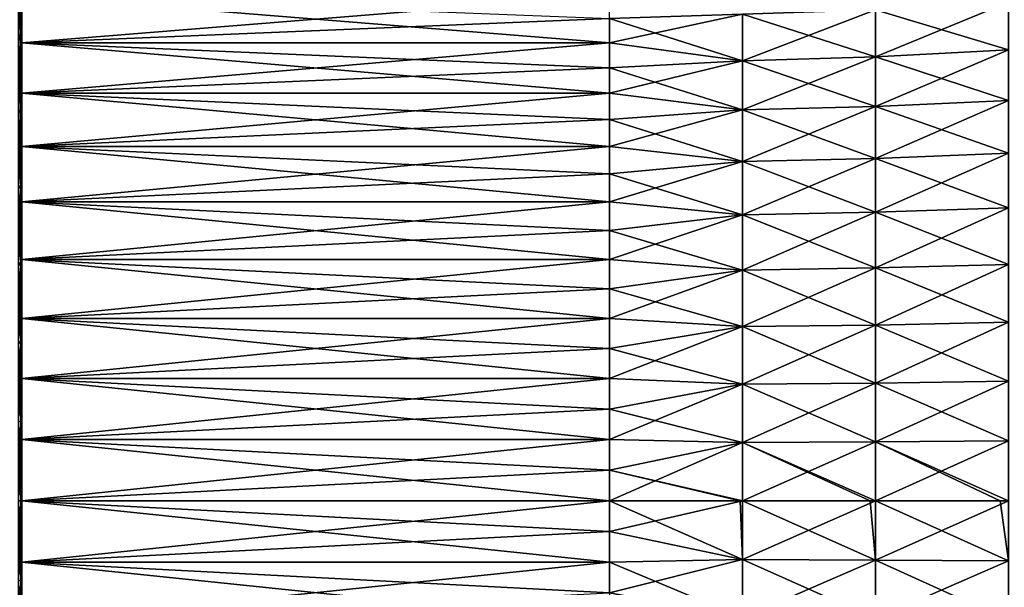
# Model space of a CAD drawing. Header units: metres. Extents: x -61 to 49, y -32 to 32.
# Tile 33 of 256: x -50.03 to -36.79, y -1.16 to 6.47. Entities that reach past the tile are written whole.
import ezdxf

# ---------------------------------------------------------------- set-up
doc = ezdxf.new("R2010")
doc.units = ezdxf.units.M
doc.layers.add('solid_K_27_40_10_000Y34', color=7, linetype='CONTINUOUS')

msp = doc.modelspace()

# ---------------------------------------------------------------- linework, layer by layer
at = {"layer": 'solid_K_27_40_10_000Y34'}
for points in [[(-50.04258, 7.24361, 13.623249), (-50.04258, 6.275655, 14.095352), (-50.010654, 7.129801, 13.409205)], [(-50.04258, 7.24361, -13.623249), (-50.010654, 7.129801, -13.409205), (-50.010654, 6.177054, -13.873891)], [(-50.04258, 6.275655, -14.095352), (-50.04258, 7.24361, -13.623249), (-50.010654, 6.177054, -13.873891)], [(-50.04258, 6.275655, 14.095352), (-50.010654, 6.177054, 13.873891), (-50.010654, 7.129801, 13.409205)], [(-50.010654, 7.129801, 13.409205), (-50.010654, 6.177054, 13.873891), (-50, 6.828386, 13.29139)], [(-50.010654, 7.129801, -13.409205), (-50, 6.828314, -13.291428), (-50, 6.338165, -13.532024)], [(-50.010654, 6.177054, -13.873891), (-50.010654, 7.129801, -13.409205), (-50, 6.338165, -13.532024)], [(-50.010654, 6.177054, 13.873891), (-50, 6.338235, 13.531992), (-50, 6.828386, 13.29139)], [(-50, 6.828386, 13.29139), (-50, 6.338235, 13.531992), (-50, 6.796945, 7.672284)], [(-50, 6.338165, -13.532024), (-50, 6.828314, -13.291428), (-50, 6.796945, -7.672284)], [(-50, 6.157542, 8.194333), (-42.09354, 6.482565, 7.939701), (-42.09354, 6.797007, 7.672235)], [(-50, 6.796945, 7.672284), (-50, 6.157542, 8.194333), (-42.09354, 6.797007, 7.672235)], [(-50, 6.796945, -7.672284), (-42.09354, 6.482565, -7.939701), (-42.09354, 6.157608, -8.194288)], [(-50, 6.157542, -8.194333), (-50, 6.796945, -7.672284), (-42.09354, 6.157608, -8.194288)], [(-50, 6.338235, 13.531992), (-50, 6.157542, 8.194333), (-50, 6.796945, 7.672284)], [(-50, 6.338165, -13.532024), (-50, 6.796945, -7.672284), (-50, 6.157542, -8.194333)], [(-38.5172, 5.969819, 8.48728), (-36.730167, 6.061011, 8.616927), (-36.730167, 6.702846, 8.127677)], [(-38.5172, 6.601997, 8.005391), (-38.5172, 5.969819, 8.48728), (-36.730167, 6.702846, 8.127677)], [(-38.5172, 6.601997, -8.005391), (-36.730167, 6.702846, -8.127677), (-36.730167, 6.061011, -8.616927)], [(-42.09354, 6.157608, 8.194288), (-40.308731, 5.915132, 8.409531), (-40.308731, 6.541519, 7.932056)], [(-42.09354, 6.482565, 7.939701), (-42.09354, 6.157608, 8.194288), (-40.308731, 6.541519, 7.932056)], [(-42.09354, 6.482565, -7.939701), (-40.308731, 6.541519, -7.932056), (-40.308731, 5.915132, -8.409531)], [(-40.308731, 5.915132, 8.409531), (-38.5172, 5.969819, 8.48728), (-38.5172, 6.601997, 8.005391)], [(-40.308731, 6.541519, 7.932056), (-40.308731, 5.915132, 8.409531), (-38.5172, 6.601997, 8.005391)], [(-40.308731, 6.541519, -7.932056), (-38.5172, 6.601997, -8.005391), (-38.5172, 5.969819, -8.48728)], [(-40.308731, 5.915132, -8.409531), (-40.308731, 6.541519, -7.932056), (-38.5172, 5.969819, -8.48728)], [(-38.5172, 5.969819, -8.48728), (-38.5172, 6.601997, -8.005391), (-36.730167, 6.061011, -8.616927)], [(-50, 6.157542, 8.194333), (-42.09354, 6.157608, 8.194288), (-42.09354, 6.482565, 7.939701)], [(-42.09354, 6.157608, -8.194288), (-42.09354, 6.482565, -7.939701), (-40.308731, 5.915132, -8.409531)], [(-50.04258, 6.275655, 14.095352), (-50.04258, 5.277126, 14.498784), (-50.010654, 6.177054, 13.873891)], [(-50.04258, 6.275655, -14.095352), (-50.010654, 6.177054, -13.873891), (-50.010654, 5.194213, -14.270985)], [(-50.04258, 5.277126, -14.498784), (-50.04258, 6.275655, -14.095352), (-50.010654, 5.194213, -14.270985)], [(-50.010654, 6.177054, 13.873891), (-50, 5.83996, 13.754376), (-50, 6.338235, 13.531992)], [(-50.010654, 6.177054, -13.873891), (-50, 6.338165, -13.532024), (-50, 5.839891, -13.754406)], [(-50, 6.338235, 13.531992), (-50, 5.83996, 13.754376), (-50, 6.157542, 8.194333)], [(-50, 5.839891, -13.754406), (-50, 6.338165, -13.532024), (-50, 6.157542, -8.194333)], [(-50.04258, 5.277126, 14.498784), (-50.010654, 5.194213, 14.270985), (-50.010654, 6.177054, 13.873891)], [(-50.010654, 6.177054, 13.873891), (-50.010654, 5.194213, 14.270985), (-50, 5.83996, 13.754376)], [(-50.010654, 6.177054, -13.873891), (-50, 5.839891, -13.754406), (-50, 5.333623, -13.958531)], [(-50.010654, 5.194213, -14.270985), (-50.010654, 6.177054, -13.873891), (-50, 5.333623, -13.958531)], [(-50, 5.478207, 8.663238), (-42.09354, 5.822664, 8.435585), (-42.09354, 6.157608, 8.194288)], [(-50, 6.157542, 8.194333), (-50, 5.478207, 8.663238), (-42.09354, 6.157608, 8.194288)], [(-50, 6.157542, -8.194333), (-42.09354, 6.157608, -8.194288), (-42.09354, 5.822664, -8.435585)], [(-50, 6.157542, -8.194333), (-42.09354, 5.822664, -8.435585), (-42.09354, 5.478275, -8.663198)], [(-50, 5.478207, -8.663238), (-50, 6.157542, -8.194333), (-42.09354, 5.478275, -8.663198)], [(-50, 5.83996, 13.754376), (-50, 5.478207, 8.663238), (-50, 6.157542, 8.194333)], [(-50, 5.839891, -13.754406), (-50, 6.157542, -8.194333), (-50, 5.478207, -8.663238)], [(-42.09354, 6.157608, 8.194288), (-42.09354, 5.822664, 8.435585), (-40.308731, 5.915132, 8.409531)], [(-42.09354, 5.822664, -8.435585), (-42.09354, 6.157608, -8.194288), (-40.308731, 5.915132, -8.409531)], [(-40.308731, 5.254032, 8.837654), (-38.5172, 5.302608, 8.919362), (-38.5172, 5.969819, 8.48728)], [(-40.308731, 5.915132, 8.409531), (-40.308731, 5.254032, 8.837654), (-38.5172, 5.969819, 8.48728)], [(-40.308731, 5.915132, -8.409531), (-38.5172, 5.969819, -8.48728), (-38.5172, 5.302608, -8.919362)], [(-38.5172, 5.302608, 8.919362), (-36.730167, 5.383607, 9.055609), (-36.730167, 6.061011, 8.616927)], [(-38.5172, 5.969819, 8.48728), (-38.5172, 5.302608, 8.919362), (-36.730167, 6.061011, 8.616927)], [(-38.5172, 5.969819, -8.48728), (-36.730167, 6.061011, -8.616927), (-36.730167, 5.383607, -9.055609)], [(-38.5172, 5.302608, -8.919362), (-38.5172, 5.969819, -8.48728), (-36.730167, 5.383607, -9.055609)], [(-50.010654, 5.194213, 14.270985), (-50, 5.333693, 13.958505), (-50, 5.83996, 13.754376)], [(-50, 5.83996, 13.754376), (-50, 5.333693, 13.958505), (-50, 5.478207, 8.663238)], [(-50, 5.333623, -13.958531), (-50, 5.839891, -13.754406), (-50, 5.478207, -8.663238)], [(-42.09354, 5.478275, 8.663198), (-40.308731, 5.254032, 8.837654), (-40.308731, 5.915132, 8.409531)], [(-42.09354, 5.822664, 8.435585), (-42.09354, 5.478275, 8.663198), (-40.308731, 5.915132, 8.409531)], [(-42.09354, 5.822664, -8.435585), (-40.308731, 5.915132, -8.409531), (-40.308731, 5.254032, -8.837654)], [(-40.308731, 5.254032, -8.837654), (-40.308731, 5.915132, -8.409531), (-38.5172, 5.302608, -8.919362)], [(-50, 5.478207, 8.663238), (-42.09354, 5.478275, 8.663198), (-42.09354, 5.822664, 8.435585)], [(-42.09354, 5.478275, -8.663198), (-42.09354, 5.822664, -8.435585), (-40.308731, 5.254032, -8.837654)], [(-50, 4.763345, 9.075956), (-42.09354, 5.125, 8.87676), (-42.09354, 5.478275, 8.663198)], [(-50, 5.478207, 8.663238), (-50, 4.763345, 9.075956), (-42.09354, 5.478275, 8.663198)], [(-50, 5.478207, -8.663238), (-42.09354, 5.478275, -8.663198), (-42.09354, 5.125, -8.87676)], [(-50, 5.478207, -8.663238), (-42.09354, 5.125, -8.87676), (-42.09354, 4.763412, -9.075924)], [(-50, 4.763345, -9.075956), (-50, 5.478207, -8.663238), (-42.09354, 4.763412, -9.075924)], [(-50, 4.820397, 14.143963), (-50, 4.763345, 9.075956), (-50, 5.478207, 8.663238)], [(-50, 5.333693, 13.958505), (-50, 4.820397, 14.143963), (-50, 5.478207, 8.663238)], [(-50, 5.333623, -13.958531), (-50, 5.478207, -8.663238), (-50, 4.763345, -9.075956)], [(-42.09354, 5.478275, 8.663198), (-42.09354, 5.125, 8.87676), (-40.308731, 5.254032, 8.837654)], [(-42.09354, 5.125, -8.87676), (-42.09354, 5.478275, -8.663198), (-40.308731, 5.254032, -8.837654)], [(-50.010654, 5.194213, 14.270985), (-50, 4.820397, 14.143963), (-50, 5.333693, 13.958505)], [(-50.010654, 5.194213, -14.270985), (-50, 5.333623, -13.958531), (-50, 4.820324, -14.143988)], [(-50, 4.820324, -14.143988), (-50, 5.333623, -13.958531), (-50, 4.763345, -9.075956)], [(-40.308731, 4.5621, 9.213915), (-38.5172, 4.604279, 9.299101), (-38.5172, 5.302608, 8.919362)], [(-40.308731, 5.254032, 8.837654), (-40.308731, 4.5621, 9.213915), (-38.5172, 5.302608, 8.919362)], [(-40.308731, 5.254032, -8.837654), (-38.5172, 5.302608, -8.919362), (-38.5172, 4.604279, -9.299101)], [(-38.5172, 4.604279, 9.299101), (-36.730167, 4.674611, 9.441149), (-36.730167, 5.383607, 9.055609)], [(-38.5172, 5.302608, 8.919362), (-38.5172, 4.604279, 9.299101), (-36.730167, 5.383607, 9.055609)], [(-38.5172, 5.302608, -8.919362), (-36.730167, 5.383607, -9.055609), (-36.730167, 4.674611, -9.441149)], [(-38.5172, 4.604279, -9.299101), (-38.5172, 5.302608, -8.919362), (-36.730167, 4.674611, -9.441149)], [(-50.04258, 5.277126, 14.498784), (-50.04258, 4.252887, 14.831579), (-50.010654, 5.194213, 14.270985)], [(-50.04258, 5.277126, -14.498784), (-50.010654, 5.194213, -14.270985), (-50.010654, 4.186067, -14.598551)], [(-50.04258, 4.252887, -14.831579), (-50.04258, 5.277126, -14.498784), (-50.010654, 4.186067, -14.598551)], [(-50.04258, 4.252887, 14.831579), (-50.010654, 4.186067, 14.598551), (-50.010654, 5.194213, 14.270985)], [(-50.010654, 5.194213, 14.270985), (-50.010654, 4.186067, 14.598551), (-50, 4.820397, 14.143963)], [(-50.010654, 5.194213, -14.270985), (-50, 4.820324, -14.143988), (-50, 4.300245, -14.310697)], [(-50.010654, 4.186067, -14.598551), (-50.010654, 5.194213, -14.270985), (-50, 4.300245, -14.310697)], [(-42.09354, 4.763412, 9.075924), (-40.308731, 4.5621, 9.213915), (-40.308731, 5.254032, 8.837654)], [(-42.09354, 5.125, 8.87676), (-42.09354, 4.763412, 9.075924), (-40.308731, 5.254032, 8.837654)], [(-42.09354, 5.125, -8.87676), (-40.308731, 5.254032, -8.837654), (-40.308731, 4.5621, -9.213915)], [(-40.308731, 4.5621, -9.213915), (-40.308731, 5.254032, -8.837654), (-38.5172, 4.604279, -9.299101)], [(-50, 4.763345, 9.075956), (-42.09354, 4.763412, 9.075924), (-42.09354, 5.125, 8.87676)], [(-42.09354, 4.763412, -9.075924), (-42.09354, 5.125, -8.87676), (-40.308731, 4.5621, -9.213915)], [(-50.010654, 4.186067, 14.598551), (-50, 4.300323, 14.310674), (-50, 4.820397, 14.143963)], [(-50, 4.820397, 14.143963), (-50, 4.300323, 14.310674), (-50, 4.763345, 9.075956)], [(-50, 4.300245, -14.310697), (-50, 4.820324, -14.143988), (-50, 4.763345, -9.075956)], [(-50, 4.017594, 9.429814), (-42.09354, 4.394099, 9.260367), (-42.09354, 4.763412, 9.075924)], [(-50, 4.763345, 9.075956), (-50, 4.017594, 9.429814), (-42.09354, 4.763412, 9.075924)], [(-50, 4.763345, -9.075956), (-42.09354, 4.763412, -9.075924), (-42.09354, 4.394099, -9.260367)], [(-50, 4.763345, -9.075956), (-42.09354, 4.394099, -9.260367), (-42.09354, 4.017658, -9.42979)], [(-50, 4.017594, -9.429814), (-50, 4.763345, -9.075956), (-42.09354, 4.017658, -9.42979)], [(-50, 4.300323, 14.310674), (-50, 4.017594, 9.429814), (-50, 4.763345, 9.075956)], [(-50, 4.300245, -14.310697), (-50, 4.763345, -9.075956), (-50, 4.017594, -9.429814)], [(-42.09354, 4.763412, 9.075924), (-42.09354, 4.394099, 9.260367), (-40.308731, 4.5621, 9.213915)], [(-42.09354, 4.394099, -9.260367), (-42.09354, 4.763412, -9.075924), (-40.308731, 4.5621, -9.213915)], [(-38.5172, 3.878929, 9.624269), (-36.730167, 3.938182, 9.771285), (-36.730167, 4.674611, 9.441149)], [(-38.5172, 4.604279, 9.299101), (-38.5172, 3.878929, 9.624269), (-36.730167, 4.674611, 9.441149)], [(-38.5172, 4.604279, -9.299101), (-36.730167, 4.674611, -9.441149), (-36.730167, 3.938182, -9.771285)], [(-42.09354, 4.017658, 9.42979), (-40.308731, 3.843395, 9.536105), (-40.308731, 4.5621, 9.213915)], [(-42.09354, 4.394099, 9.260367), (-42.09354, 4.017658, 9.42979), (-40.308731, 4.5621, 9.213915)], [(-42.09354, 4.394099, -9.260367), (-40.308731, 4.5621, -9.213915), (-40.308731, 3.843395, -9.536105)], [(-40.308731, 3.843395, 9.536105), (-38.5172, 3.878929, 9.624269), (-38.5172, 4.604279, 9.299101)], [(-40.308731, 4.5621, 9.213915), (-40.308731, 3.843395, 9.536105), (-38.5172, 4.604279, 9.299101)], [(-40.308731, 4.5621, -9.213915), (-38.5172, 4.604279, -9.299101), (-38.5172, 3.878929, -9.624269)], [(-40.308731, 3.843395, -9.536105), (-40.308731, 4.5621, -9.213915), (-38.5172, 3.878929, -9.624269)], [(-38.5172, 3.878929, -9.624269), (-38.5172, 4.604279, -9.299101), (-36.730167, 3.938182, -9.771285)], [(-50, 4.017594, 9.429814), (-42.09354, 4.017658, 9.42979), (-42.09354, 4.394099, 9.260367)], [(-42.09354, 4.017658, -9.42979), (-42.09354, 4.394099, -9.260367), (-40.308731, 3.843395, -9.536105)], [(-50.04258, 4.252887, 14.831579), (-50.04258, 3.207928, 15.092117), (-50.010654, 4.186067, 14.598551)], [(-50.04258, 4.252887, -14.831579), (-50.010654, 4.186067, -14.598551), (-50.010654, 3.157527, -14.854995)], [(-50.04258, 3.207928, -15.092117), (-50.04258, 4.252887, -14.831579), (-50.010654, 3.157527, -14.854995)], [(-50.010654, 4.186067, 14.598551), (-50, 3.774397, 14.458269), (-50, 4.300323, 14.310674)], [(-50.010654, 4.186067, -14.598551), (-50, 4.300245, -14.310697), (-50, 3.774316, -14.45829)], [(-50, 4.300323, 14.310674), (-50, 3.774397, 14.458269), (-50, 4.017594, 9.429814)], [(-50, 3.774316, -14.45829), (-50, 4.300245, -14.310697), (-50, 4.017594, -9.429814)], [(-50.04258, 3.207928, 15.092117), (-50.010654, 3.157527, 14.854995), (-50.010654, 4.186067, 14.598551)], [(-50.010654, 4.186067, 14.598551), (-50.010654, 3.157527, 14.854995), (-50, 3.774397, 14.458269)], [(-50.010654, 4.186067, -14.598551), (-50, 3.774316, -14.45829), (-50, 3.243046, -14.586662)], [(-50.010654, 3.157527, -14.854995), (-50.010654, 4.186067, -14.598551), (-50, 3.243046, -14.586662)], [(-50, 3.245789, 9.722516), (-42.09354, 3.6347, 9.583917), (-42.09354, 4.017658, 9.42979)], [(-50, 4.017594, 9.429814), (-50, 3.245789, 9.722516), (-42.09354, 4.017658, 9.42979)], [(-50, 4.017594, -9.429814), (-42.09354, 4.017658, -9.42979), (-42.09354, 3.6347, -9.583917)], [(-50, 4.017594, -9.429814), (-42.09354, 3.6347, -9.583917), (-42.09354, 3.245847, -9.722499)], [(-50, 3.245789, -9.722516), (-50, 4.017594, -9.429814), (-42.09354, 3.245847, -9.722499)], [(-50, 3.774397, 14.458269), (-50, 3.245789, 9.722516), (-50, 4.017594, 9.429814)], [(-50, 3.774316, -14.45829), (-50, 4.017594, -9.429814), (-50, 3.245789, -9.722516)], [(-42.09354, 4.017658, 9.42979), (-42.09354, 3.6347, 9.583917), (-40.308731, 3.843395, 9.536105)], [(-42.09354, 3.6347, -9.583917), (-42.09354, 4.017658, -9.42979), (-40.308731, 3.843395, -9.536105)], [(-42.09354, 3.245847, 9.722499), (-40.308731, 3.102137, 9.802333), (-40.308731, 3.843395, 9.536105)], [(-42.09354, 3.6347, 9.583917), (-42.09354, 3.245847, 9.722499), (-40.308731, 3.843395, 9.536105)], [(-42.09354, 3.6347, -9.583917), (-40.308731, 3.843395, -9.536105), (-40.308731, 3.102137, -9.802333)], [(-40.308731, 3.102137, 9.802333), (-38.5172, 3.130817, 9.89296), (-38.5172, 3.878929, 9.624269)], [(-40.308731, 3.843395, 9.536105), (-40.308731, 3.102137, 9.802333), (-38.5172, 3.878929, 9.624269)], [(-40.308731, 3.843395, -9.536105), (-38.5172, 3.878929, -9.624269), (-38.5172, 3.130817, -9.89296)], [(-40.308731, 3.102137, -9.802333), (-40.308731, 3.843395, -9.536105), (-38.5172, 3.130817, -9.89296)], [(-38.5172, 3.130817, 9.89296), (-36.730167, 3.178642, 10.044079), (-36.730167, 3.938182, 9.771285)], [(-38.5172, 3.878929, 9.624269), (-38.5172, 3.130817, 9.89296), (-36.730167, 3.938182, 9.771285)], [(-38.5172, 3.878929, -9.624269), (-36.730167, 3.938182, -9.771285), (-36.730167, 3.178642, -10.044079)], [(-38.5172, 3.130817, -9.89296), (-38.5172, 3.878929, -9.624269), (-36.730167, 3.178642, -10.044079)], [(-50.010654, 3.157527, 14.854995), (-50, 3.24313, 14.586643), (-50, 3.774397, 14.458269)], [(-50, 3.774397, 14.458269), (-50, 3.24313, 14.586643), (-50, 3.245789, 9.722516)], [(-50, 3.243046, -14.586662), (-50, 3.774316, -14.45829), (-50, 3.245789, -9.722516)], [(-50, 3.245789, 9.722516), (-42.09354, 3.245847, 9.722499), (-42.09354, 3.6347, 9.583917)], [(-42.09354, 3.245847, -9.722499), (-42.09354, 3.6347, -9.583917), (-40.308731, 3.102137, -9.802333)], [(-50.04258, 3.207928, 15.092117), (-50.04258, 2.147341, 15.279127), (-50.010654, 3.157527, 14.854995)], [(-50.04258, 3.207928, -15.092117), (-50.010654, 3.157527, -14.854995), (-50.010654, 2.113603, -15.039067)], [(-50.04258, 2.147341, -15.279127), (-50.04258, 3.207928, -15.092117), (-50.010654, 2.113603, -15.039067)], [(-50.010654, 3.157527, 14.854995), (-50, 2.707787, 14.695423), (-50, 3.24313, 14.586643)], [(-50.010654, 3.157527, -14.854995), (-50, 3.243046, -14.586662), (-50, 2.707704, -14.695438)], [(-50, 2.452937, 9.952165), (-42.09354, 2.851729, 9.84531), (-42.09354, 3.245847, 9.722499)], [(-50, 3.245789, 9.722516), (-50, 2.452937, 9.952165), (-42.09354, 3.245847, 9.722499)], [(-50, 3.245789, -9.722516), (-42.09354, 3.245847, -9.722499), (-42.09354, 2.851729, -9.84531)], [(-50, 3.245789, -9.722516), (-42.09354, 2.851729, -9.84531), (-42.09354, 2.452986, -9.952153)], [(-50, 2.452937, -9.952165), (-50, 3.245789, -9.722516), (-42.09354, 2.452986, -9.952153)], [(-50, 2.707787, 14.695423), (-50, 2.452937, 9.952165), (-50, 3.245789, 9.722516)], [(-50, 3.24313, 14.586643), (-50, 2.707787, 14.695423), (-50, 3.245789, 9.722516)], [(-50, 3.243046, -14.586662), (-50, 3.245789, -9.722516), (-50, 2.452937, -9.952165)], [(-50, 2.707704, -14.695438), (-50, 3.243046, -14.586662), (-50, 2.452937, -9.952165)], [(-42.09354, 3.245847, 9.722499), (-42.09354, 2.851729, 9.84531), (-40.308731, 3.102137, 9.802333)], [(-42.09354, 2.851729, -9.84531), (-42.09354, 3.245847, -9.722499), (-40.308731, 3.102137, -9.802333)], [(-38.5172, 2.364332, 10.103593), (-36.730167, 2.400448, 10.25793), (-36.730167, 3.178642, 10.044079)], [(-38.5172, 3.130817, 9.89296), (-38.5172, 2.364332, 10.103593), (-36.730167, 3.178642, 10.044079)], [(-38.5172, 3.130817, -9.89296), (-36.730167, 3.178642, -10.044079), (-36.730167, 2.400448, -10.25793)], [(-50.04258, 2.147341, 15.279127), (-50.010654, 2.113603, 15.039067), (-50.010654, 3.157527, 14.854995)], [(-50.010654, 3.157527, 14.854995), (-50.010654, 2.113603, 15.039067), (-50, 2.707787, 14.695423)], [(-50.010654, 3.157527, -14.854995), (-50, 2.707704, -14.695438), (-50, 2.168881, -14.784585)], [(-50.010654, 2.113603, -15.039067), (-50.010654, 3.157527, -14.854995), (-50, 2.168881, -14.784585)], [(-42.09354, 2.452986, 9.952153), (-40.308731, 2.342673, 10.011038), (-40.308731, 3.102137, 9.802333)], [(-42.09354, 2.851729, 9.84531), (-42.09354, 2.452986, 9.952153), (-40.308731, 3.102137, 9.802333)], [(-42.09354, 2.851729, -9.84531), (-40.308731, 3.102137, -9.802333), (-40.308731, 2.342673, -10.011038)], [(-40.308731, 2.342673, 10.011038), (-38.5172, 2.364332, 10.103593), (-38.5172, 3.130817, 9.89296)], [(-40.308731, 3.102137, 9.802333), (-40.308731, 2.342673, 10.011038), (-38.5172, 3.130817, 9.89296)], [(-40.308731, 3.102137, -9.802333), (-38.5172, 3.130817, -9.89296), (-38.5172, 2.364332, -10.103593)], [(-40.308731, 2.342673, -10.011038), (-40.308731, 3.102137, -9.802333), (-38.5172, 2.364332, -10.103593)], [(-38.5172, 2.364332, -10.103593), (-38.5172, 3.130817, -9.89296), (-36.730167, 2.400448, -10.25793)], [(-50, 2.452937, 9.952165), (-42.09354, 2.452986, 9.952153), (-42.09354, 2.851729, 9.84531)], [(-42.09354, 2.452986, -9.952153), (-42.09354, 2.851729, -9.84531), (-40.308731, 2.342673, -10.011038)], [(-50.010654, 2.113603, 15.039067), (-50, 2.168958, 14.784575), (-50, 2.707787, 14.695423)], [(-50, 2.707787, 14.695423), (-50, 2.168958, 14.784575), (-50, 2.452937, 9.952165)], [(-50, 2.168881, -14.784585), (-50, 2.707704, -14.695438), (-50, 2.452937, -9.952165)], [(-50, 1.64418, 10.11727), (-42.09354, 2.050263, 10.042854), (-42.09354, 2.452986, 9.952153)], [(-50, 2.452937, 9.952165), (-50, 1.64418, 10.11727), (-42.09354, 2.452986, 9.952153)], [(-50, 2.452937, -9.952165), (-42.09354, 2.452986, -9.952153), (-42.09354, 2.050263, -10.042854)], [(-50, 2.452937, -9.952165), (-42.09354, 2.050263, -10.042854), (-42.09354, 1.644216, -10.117265)], [(-50, 1.64418, -10.11727), (-50, 2.452937, -9.952165), (-42.09354, 1.644216, -10.117265)], [(-50, 2.168958, 14.784575), (-50, 1.64418, 10.11727), (-50, 2.452937, 9.952165)], [(-50, 2.168881, -14.784585), (-50, 2.452937, -9.952165), (-50, 1.64418, -10.11727)], [(-42.09354, 2.452986, 9.952153), (-42.09354, 2.050263, 10.042854), (-40.308731, 2.342673, 10.011038)], [(-42.09354, 2.050263, -10.042854), (-42.09354, 2.452986, -9.952153), (-40.308731, 2.342673, -10.011038)], [(-38.5172, 1.583972, 10.254935), (-36.730167, 1.608168, 10.411584), (-36.730167, 2.400448, 10.25793)], [(-38.5172, 2.364332, 10.103593), (-38.5172, 1.583972, 10.254935), (-36.730167, 2.400448, 10.25793)], [(-38.5172, 2.364332, -10.103593), (-36.730167, 2.400448, -10.25793), (-36.730167, 1.608168, -10.411584)], [(-42.09354, 1.644216, 10.117265), (-40.308731, 1.569462, 10.160993), (-40.308731, 2.342673, 10.011038)], [(-42.09354, 2.050263, 10.042854), (-42.09354, 1.644216, 10.117265), (-40.308731, 2.342673, 10.011038)], [(-42.09354, 2.050263, -10.042854), (-40.308731, 2.342673, -10.011038), (-40.308731, 1.569462, -10.160993)], [(-40.308731, 1.569462, 10.160993), (-38.5172, 1.583972, 10.254935), (-38.5172, 2.364332, 10.103593)], [(-40.308731, 2.342673, 10.011038), (-40.308731, 1.569462, 10.160993), (-38.5172, 2.364332, 10.103593)], [(-40.308731, 2.342673, -10.011038), (-38.5172, 2.364332, -10.103593), (-38.5172, 1.583972, -10.254935)], [(-40.308731, 1.569462, -10.160993), (-40.308731, 2.342673, -10.011038), (-38.5172, 1.583972, -10.254935)], [(-38.5172, 1.583972, -10.254935), (-38.5172, 2.364332, -10.103593), (-36.730167, 1.608168, -10.411584)], [(-50.04258, 2.147341, 15.279127), (-50.04258, 1.076292, 15.391699), (-50.010654, 2.113603, 15.039067)], [(-50.04258, 2.147341, -15.279127), (-50.010654, 2.113603, -15.039067), (-50.010654, 1.059382, -15.14987)], [(-50.04258, 1.076292, -15.391699), (-50.04258, 2.147341, -15.279127), (-50.010654, 1.059382, -15.14987)], [(-50.010654, 2.113603, 15.039067), (-50, 1.627924, 14.853869), (-50, 2.168958, 14.784575)], [(-50.010654, 2.113603, -15.039067), (-50, 2.168881, -14.784585), (-50, 1.627858, -14.853877)], [(-50, 2.168958, 14.784575), (-50, 1.627924, 14.853869), (-50, 1.64418, 10.11727)], [(-50, 1.627858, -14.853877), (-50, 2.168881, -14.784585), (-50, 1.64418, -10.11727)], [(-50.04258, 1.076292, 15.391699), (-50.010654, 1.059382, 15.14987), (-50.010654, 2.113603, 15.039067)], [(-50.010654, 2.113603, 15.039067), (-50.010654, 1.059382, 15.14987), (-50, 1.627924, 14.853869)], [(-50.010654, 2.113603, -15.039067), (-50, 1.627858, -14.853877), (-50, 1.085324, -14.903358)], [(-50.010654, 1.059382, -15.14987), (-50.010654, 2.113603, -15.039067), (-50, 1.085324, -14.903358)], [(-50, 1.64418, 10.11727), (-42.09354, 1.644216, 10.117265), (-42.09354, 2.050263, 10.042854)], [(-42.09354, 1.644216, -10.117265), (-42.09354, 2.050263, -10.042854), (-40.308731, 1.569462, -10.160993)], [(-50.010654, 1.059382, 15.14987), (-50, 1.085374, 14.903355), (-50, 1.627924, 14.853869)], [(-50, 0.824763, 10.216763), (-42.09354, 1.235501, 10.175266), (-42.09354, 1.644216, 10.117265)], [(-50, 1.64418, 10.11727), (-50, 0.824763, 10.216763), (-42.09354, 1.644216, 10.117265)], [(-50, 1.64418, -10.11727), (-42.09354, 1.644216, -10.117265), (-42.09354, 1.235501, -10.175266)], [(-50, 1.64418, -10.11727), (-42.09354, 1.235501, -10.175266), (-42.09354, 0.824782, -10.216763)], [(-50, 0.824763, -10.216763), (-50, 1.64418, -10.11727), (-42.09354, 0.824782, -10.216763)], [(-50, 1.085374, 14.903355), (-50, 0.824763, 10.216763), (-50, 1.64418, 10.11727)], [(-50, 1.627924, 14.853869), (-50, 1.085374, 14.903355), (-50, 1.64418, 10.11727)], [(-50, 1.627858, -14.853877), (-50, 1.64418, -10.11727), (-50, 0.824763, -10.216763)], [(-50, 1.085324, -14.903358), (-50, 1.627858, -14.853877), (-50, 0.824763, -10.216763)], [(-42.09354, 1.644216, 10.117265), (-42.09354, 1.235501, 10.175266), (-40.308731, 1.569462, 10.160993)], [(-42.09354, 1.235501, -10.175266), (-42.09354, 1.644216, -10.117265), (-40.308731, 1.569462, -10.160993)], [(-38.5172, 0.794317, 10.346097), (-36.730167, 0.80645, 10.504138), (-36.730167, 1.608168, 10.411584)], [(-38.5172, 1.583972, 10.254935), (-38.5172, 0.794317, 10.346097), (-36.730167, 1.608168, 10.411584)], [(-38.5172, 1.583972, -10.254935), (-36.730167, 1.608168, -10.411584), (-36.730167, 0.80645, -10.504138)], [(-42.09354, 0.824782, 10.216763), (-40.308731, 0.78704, 10.25132), (-40.308731, 1.569462, 10.160993)], [(-42.09354, 1.235501, 10.175266), (-42.09354, 0.824782, 10.216763), (-40.308731, 1.569462, 10.160993)], [(-42.09354, 1.235501, -10.175266), (-40.308731, 1.569462, -10.160993), (-40.308731, 0.78704, -10.25132)], [(-40.308731, 0.78704, 10.25132), (-38.5172, 0.794317, 10.346097), (-38.5172, 1.583972, 10.254935)], [(-40.308731, 1.569462, 10.160993), (-40.308731, 0.78704, 10.25132), (-38.5172, 1.583972, 10.254935)], [(-40.308731, 1.569462, -10.160993), (-38.5172, 1.583972, -10.254935), (-38.5172, 0.794317, -10.346097)], [(-40.308731, 0.78704, -10.25132), (-40.308731, 1.569462, -10.160993), (-38.5172, 0.794317, -10.346097)], [(-38.5172, 0.794317, -10.346097), (-38.5172, 1.583972, -10.254935), (-36.730167, 0.80645, -10.504138)], [(-50, 0.824763, 10.216763), (-42.09354, 0.824782, 10.216763), (-42.09354, 1.235501, 10.175266)], [(-42.09354, 0.824782, -10.216763), (-42.09354, 1.235501, -10.175266), (-40.308731, 0.78704, -10.25132)], [(-50.04258, 1.076292, -15.391699), (-50.010654, 0, -15.186865), (-50.04258, 0, -15.429284)], [(-50.04258, 1.076292, -15.391699), (-50.010654, 1.059382, -15.14987), (-50.010654, 0, -15.186865)], [(-50.04258, 1.076292, 15.391699), (-50.04258, 0, 15.429284), (-50.010654, 1.059382, 15.14987)], [(-50.010654, 1.059382, 15.14987), (-50.04258, 0, 15.429284), (-50.010654, 0, 15.186865)], [(-50.010654, 1.059382, 15.14987), (-50, 0.542888, 14.933005), (-50, 1.085374, 14.903355)], [(-50.010654, 1.059382, -15.14987), (-50, 1.085324, -14.903358), (-50, 0.542861, -14.933006)], [(-50.010654, 1.059382, -15.14987), (-50, 0.542861, -14.933006), (-50, 0, -14.942828)], [(-50.010654, 1.059382, -15.14987), (-50, 0, -14.942828), (-50.010654, 0, -15.186865)], [(-50.010654, 1.059382, 15.14987), (-50.010654, 0, 15.186865), (-50, 0.542888, 14.933005)], [(-50, 1.085374, 14.903355), (-50, 0.542888, 14.933005), (-50, 0.824763, 10.216763)], [(-50, 0.542861, -14.933006), (-50, 1.085324, -14.903358), (-50, 0.824763, -10.216763)], [(-42.09354, 0.824782, 10.216763), (-50, 0, 10.25), (-42.09354, 0.412726, 10.241687)], [(-50, 0.824763, 10.216763), (-50, 0, 10.25), (-42.09354, 0.824782, 10.216763)], [(-50, 0.824763, -10.216763), (-42.09354, 0.824782, -10.216763), (-42.09354, 0.412726, -10.241687)], [(-50, 0.824763, -10.216763), (-42.09354, 0, -10.25), (-50, 0, -10.25)], [(-50, 0.824763, -10.216763), (-42.09354, 0.412726, -10.241687), (-42.09354, 0, -10.25)], [(-50, 0, 14.942828), (-50, 0, 10.25), (-50, 0.824763, 10.216763)], [(-50, 0.542861, -14.933006), (-50, 0.824763, -10.216763), (-50, 0, -10.25)], [(-50, 0.542888, 14.933005), (-50, 0, 14.942828), (-50, 0.824763, 10.216763)], [(-42.09354, 0.824782, 10.216763), (-42.09354, 0.412726, 10.241687), (-40.308731, 0.78704, 10.25132)], [(-42.09354, 0.412726, -10.241687), (-42.09354, 0.824782, -10.216763), (-40.308731, 0.78704, -10.25132)], [(-38.5172, 0.794317, -10.346097), (-36.730167, 0.80645, -10.504138), (-36.730167, 0, -10.53505)], [(-36.730167, 0.80645, 10.504138), (-38.5172, 0, 10.376544), (-36.730167, 0, 10.53505)], [(-38.5172, 0.794317, 10.346097), (-38.5172, 0, 10.376544), (-36.730167, 0.80645, 10.504138)], [(-42.09354, 0.412726, -10.241687), (-40.308731, 0.78704, -10.25132), (-40.308731, 0, -10.281487)], [(-40.308731, 0.78704, 10.25132), (-42.09354, 0, 10.25), (-40.308731, 0, 10.281487)], [(-42.09354, 0.412726, 10.241687), (-42.09354, 0, 10.25), (-40.308731, 0.78704, 10.25132)], [(-40.308731, 0.78704, -10.25132), (-38.5172, 0.794317, -10.346097), (-38.5172, 0, -10.376544)], [(-38.5172, 0.794317, 10.346097), (-40.308731, 0, 10.281487), (-38.5172, 0, 10.376544)], [(-40.308731, 0.78704, 10.25132), (-40.308731, 0, 10.281487), (-38.5172, 0.794317, 10.346097)], [(-40.308731, 0.78704, -10.25132), (-38.5172, 0, -10.376544), (-38.589672, 0, -10.371461)], [(-40.308731, 0.78704, -10.25132), (-38.589672, 0, -10.371461), (-40.308731, 0, -10.281487)], [(-38.5172, 0.794317, -10.346097), (-36.730167, 0, -10.53505), (-36.842995, 0, -10.52315)], [(-38.5172, 0.794317, -10.346097), (-36.842995, 0, -10.52315), (-38.5172, 0, -10.376544)], [(-50.010654, 0, 15.186865), (-50, 0, 14.942828), (-50, 0.542888, 14.933005)], [(-50, 0.542861, -14.933006), (-50, 0, -10.25), (-50, 0, -14.942828)], [(-42.09354, 0.412726, 10.241687), (-50, 0, 10.25), (-42.09354, 0, 10.25)], [(-42.09354, 0.412726, -10.241687), (-40.308731, 0, -10.281487), (-40.340553, 0, -10.280375)], [(-42.09354, 0.412726, -10.241687), (-40.340553, 0, -10.280375), (-42.09354, 0, -10.25)], [(-50.04258, 0, -15.429284), (-50.010654, 0, -15.186865), (-50.010654, -1.059382, -15.14987)], [(-50.04258, -1.076292, -15.391699), (-50.04258, 0, -15.429284), (-50.010654, -1.059382, -15.14987)], [(-50.010654, 0, -15.186865), (-50, 0, -14.942828), (-50, -0.542888, -14.933005)], [(-50.010654, -1.059382, -15.14987), (-50.010654, 0, -15.186865), (-50, -0.542888, -14.933005)], [(-50.010654, -1.059382, 15.14987), (-50, -0.542861, 14.933006), (-50, 0, 14.942828)], [(-50.010654, 0, 15.186865), (-50.010654, -1.059382, 15.14987), (-50, 0, 14.942828)], [(-50, 0, -10.25), (-42.09354, 0, -10.25), (-42.09354, -0.412726, -10.241687)], [(-50, 0, -10.25), (-42.09354, -0.412726, -10.241687), (-42.09354, -0.824782, -10.216763)], [(-50, -0.824763, -10.216763), (-50, 0, -10.25), (-42.09354, -0.824782, -10.216763)], [(-50, 0, 14.942828), (-50, -0.542861, 14.933006), (-50, 0, 10.25)], [(-50, 0, -14.942828), (-50, 0, -10.25), (-50, -0.824763, -10.216763)], [(-42.09354, 0, -10.25), (-40.340553, 0, -10.280375), (-40.308731, -0.78704, -10.25132)], [(-42.09354, -0.412726, -10.241687), (-42.09354, 0, -10.25), (-40.308731, -0.78704, -10.25132)], [(-40.340553, 0, -10.280375), (-40.308731, 0, -10.281487), (-40.308731, -0.78704, -10.25132)], [(-40.308731, 0, -10.281487), (-38.589672, 0, -10.371461), (-38.5172, -0.794317, -10.346097)], [(-40.308731, -0.78704, -10.25132), (-40.308731, 0, -10.281487), (-38.5172, -0.794317, -10.346097)], [(-38.589672, 0, -10.371461), (-38.5172, 0, -10.376544), (-38.5172, -0.794317, -10.346097)], [(-38.5172, 0, -10.376544), (-36.842995, 0, -10.52315), (-36.730167, -0.80645, -10.504138)], [(-38.5172, -0.794317, -10.346097), (-38.5172, 0, -10.376544), (-36.730167, -0.80645, -10.504138)], [(-36.842995, 0, -10.52315), (-36.730167, 0, -10.53505), (-36.730167, -0.80645, -10.504138)], [(-50.04258, -1.076292, 15.391699), (-50.010654, -1.059382, 15.14987), (-50.010654, 0, 15.186865)], [(-50.04258, 0, 15.429284), (-50.04258, -1.076292, 15.391699), (-50.010654, 0, 15.186865)], [(-50, -0.824763, 10.216763), (-42.09354, -0.412726, 10.241687), (-42.09354, 0, 10.25)], [(-50, -0.824763, 10.216763), (-42.09354, 0, 10.25), (-50, 0, 10.25)], [(-50, -0.542861, 14.933006), (-50, -0.824763, 10.216763), (-50, 0, 10.25)], [(-50, -0.542888, -14.933005), (-50, 0, -14.942828), (-50, -0.824763, -10.216763)], [(-42.09354, -0.412726, 10.241687), (-40.308731, -0.78704, 10.25132), (-40.308731, 0, 10.281487)], [(-42.09354, 0, 10.25), (-42.09354, -0.412726, 10.241687), (-40.308731, 0, 10.281487)], [(-40.308731, -0.78704, 10.25132), (-38.5172, -0.794317, 10.346097), (-38.5172, 0, 10.376544)], [(-40.308731, 0, 10.281487), (-40.308731, -0.78704, 10.25132), (-38.5172, 0, 10.376544)], [(-38.5172, -0.794317, 10.346097), (-36.730167, -0.80645, 10.504138), (-36.730167, 0, 10.53505)], [(-38.5172, 0, 10.376544), (-38.5172, -0.794317, 10.346097), (-36.730167, 0, 10.53505)], [(-50, -0.824763, 10.216763), (-42.09354, -0.824782, 10.216763), (-42.09354, -0.412726, 10.241687)], [(-42.09354, -0.824782, -10.216763), (-42.09354, -0.412726, -10.241687), (-40.308731, -0.78704, -10.25132)], [(-42.09354, -0.412726, 10.241687), (-42.09354, -0.824782, 10.216763), (-40.308731, -0.78704, 10.25132)], [(-50.010654, -1.059382, 15.14987), (-50, -1.085324, 14.903358), (-50, -0.542861, 14.933006)], [(-50.010654, -1.059382, -15.14987), (-50, -0.542888, -14.933005), (-50, -1.085374, -14.903355)], [(-50, -0.542861, 14.933006), (-50, -1.085324, 14.903358), (-50, -0.824763, 10.216763)], [(-50, -1.085374, -14.903355), (-50, -0.542888, -14.933005), (-50, -0.824763, -10.216763)], [(-42.09354, -0.824782, -10.216763), (-40.308731, -0.78704, -10.25132), (-40.308731, -1.569462, -10.160993)], [(-42.09354, -1.235501, 10.175266), (-40.308731, -1.569462, 10.160993), (-40.308731, -0.78704, 10.25132)], [(-42.09354, -0.824782, 10.216763), (-42.09354, -1.235501, 10.175266), (-40.308731, -0.78704, 10.25132)], [(-40.308731, -0.78704, -10.25132), (-38.5172, -0.794317, -10.346097), (-38.5172, -1.583972, -10.254935)], [(-40.308731, -1.569462, -10.160993), (-40.308731, -0.78704, -10.25132), (-38.5172, -1.583972, -10.254935)], [(-40.308731, -0.78704, 10.25132), (-40.308731, -1.569462, 10.160993), (-38.5172, -0.794317, 10.346097)], [(-40.308731, -1.569462, 10.160993), (-38.5172, -1.583972, 10.254935), (-38.5172, -0.794317, 10.346097)], [(-38.5172, -0.794317, -10.346097), (-36.730167, -0.80645, -10.504138), (-36.730167, -1.608168, -10.411584)], [(-38.5172, -1.583972, -10.254935), (-38.5172, -0.794317, -10.346097), (-36.730167, -1.608168, -10.411584)], [(-38.5172, -0.794317, 10.346097), (-38.5172, -1.583972, 10.254935), (-36.730167, -0.80645, 10.504138)], [(-50, -0.824763, -10.216763), (-42.09354, -0.824782, -10.216763), (-42.09354, -1.235501, -10.175266)], [(-50, -0.824763, -10.216763), (-42.09354, -1.235501, -10.175266), (-42.09354, -1.644216, -10.117265)], [(-50, -1.64418, -10.11727), (-50, -0.824763, -10.216763), (-42.09354, -1.644216, -10.117265)], [(-50, -0.824763, 10.216763), (-50, -1.64418, 10.11727), (-42.09354, -0.824782, 10.216763)], [(-50, -1.085374, -14.903355), (-50, -0.824763, -10.216763), (-50, -1.64418, -10.11727)], [(-50, -1.627858, 14.853877), (-50, -1.64418, 10.11727), (-50, -0.824763, 10.216763)], [(-50, -1.085324, 14.903358), (-50, -1.627858, 14.853877), (-50, -0.824763, 10.216763)], [(-50, -1.64418, 10.11727), (-42.09354, -1.235501, 10.175266), (-42.09354, -0.824782, 10.216763)], [(-42.09354, -1.235501, -10.175266), (-42.09354, -0.824782, -10.216763), (-40.308731, -1.569462, -10.160993)], [(-38.5172, -1.583972, 10.254935), (-36.730167, -1.608168, 10.411584), (-36.730167, -0.80645, 10.504138)], [(-50.04258, -1.076292, -15.391699), (-50.010654, -1.059382, -15.14987), (-50.010654, -2.113603, -15.039067)], [(-50.04258, -2.147341, 15.279127), (-50.010654, -2.113603, 15.039067), (-50.010654, -1.059382, 15.14987)], [(-50.04258, -1.076292, 15.391699), (-50.04258, -2.147341, 15.279127), (-50.010654, -1.059382, 15.14987)], [(-50.04258, -2.147341, -15.279127), (-50.04258, -1.076292, -15.391699), (-50.010654, -2.113603, -15.039067)], [(-50.010654, -1.059382, -15.14987), (-50, -1.085374, -14.903355), (-50, -1.627924, -14.853869)], [(-50.010654, -2.113603, -15.039067), (-50.010654, -1.059382, -15.14987), (-50, -1.627924, -14.853869)], [(-50.010654, -1.059382, 15.14987), (-50.010654, -2.113603, 15.039067), (-50, -1.085324, 14.903358)], [(-50.010654, -2.113603, 15.039067), (-50, -1.627858, 14.853877), (-50, -1.085324, 14.903358)], [(-50, -1.627924, -14.853869), (-50, -1.085374, -14.903355), (-50, -1.64418, -10.11727)]]:
    msp.add_3dface(points, dxfattribs=at)

doc.saveas('drawing.dxf')
